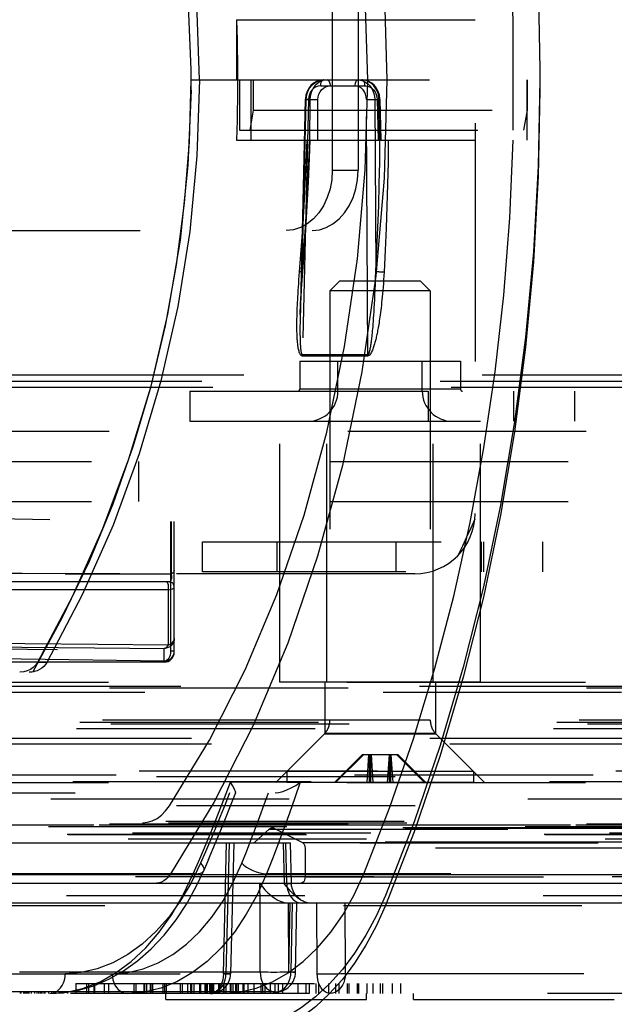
# Model space of a CAD drawing. Header units: inches. Extents: x 0 to 85, y 0 to 55.
# Tile 27 of 115: x 27.9 to 29, y 43.3 to 45.2. Entities that reach past the tile are written whole.
import ezdxf

# ---------------------------------------------------------------- set-up
doc = ezdxf.new("R2010")
doc.units = ezdxf.units.IN
doc.header["$LTSCALE"] = 4.675
doc.header["$MEASUREMENT"] = 0
doc.linetypes.add('HIDDEN', pattern=[0.2, 0.1, -0.1])
doc.layers.get('0').update_dxf_attribs({"linetype": 'CONTINUOUS'})
for name, color, linetype in [('_102485', 7, 'CONTINUOUS'), ('_142005', 7, 'CONTINUOUS'), ('_145420', 7, 'CONTINUOUS'), ('_15875', 7, 'CONTINUOUS'), ('_22024', 7, 'CONTINUOUS'), ('_25203', 7, 'CONTINUOUS'), ('_2762', 7, 'CONTINUOUS'), ('_42433', 7, 'CONTINUOUS'), ('_76191', 7, 'CONTINUOUS'), ('_99949', 7, 'CONTINUOUS'), ('DEFAULT_2', 8, 'HIDDEN')]:
    doc.layers.add(name, color=color, linetype=linetype)

msp = doc.modelspace()

# ---------------------------------------------------------------- linework, layer by layer
at = {"color": 6, "linetype": 'Continuous'}
for p, q in [((28.327, 43.4685), (28.3269, 43.5072)), ((29.5594, 43.4685), (27.6691, 43.4685)), ((28.3999, 43.4705), (28.4046, 43.469)), ((28.407, 43.4744), (28.4003, 43.479)), ((28.4072, 43.4743), (28.4016, 43.4786)), ((28.4113, 43.4722), (28.407, 43.4744)), ((28.4113, 43.4722), (28.4072, 43.4743))]:
    msp.add_line(p, q, dxfattribs=at)
for points in [[(28.3269, 43.5072), (28.3315, 43.5007), (28.3367, 43.4945), (28.3425, 43.4886), (28.3486, 43.4833), (28.3546, 43.4789), (28.3606, 43.4752), (28.3667, 43.4721), (28.3725, 43.47), (28.3776, 43.4689), (28.3819, 43.4685)], [(28.3793, 43.5072), (28.3797, 43.5011), (28.3809, 43.4952), (28.3826, 43.4898), (28.385, 43.4848), (28.388, 43.4802), (28.3915, 43.4762)], [(28.4003, 43.479), (28.3937, 43.4847), (28.3873, 43.4914), (28.3808, 43.4989), (28.3798, 43.5002)], [(28.3904, 43.4956), (28.3889, 43.5021), (28.3885, 43.5069)], [(28.5024, 43.4685), (28.5114, 43.4844), (28.5222, 43.5079)], [(28.4016, 43.4786), (28.3968, 43.4836), (28.3931, 43.4894), (28.3904, 43.4956)], [(28.3915, 43.4762), (28.3955, 43.473), (28.3999, 43.4705)]]:
    msp.add_lwpolyline(points, dxfattribs=at)
at = {"layer": '_102485', "color": 8, "linetype": 'HIDDEN'}
for p, q in [((28.4837, 44.689), (28.464, 44.6693)), ((28.4837, 44.689), (28.6411, 44.689)), ((28.6411, 44.689), (28.6608, 44.6693)), ((28.464, 44.6693), (28.464, 43.8273)), ((28.6608, 44.6693), (28.464, 44.6693)), ((28.6608, 44.6693), (28.6608, 43.8273)), ((28.6608, 43.8273), (28.464, 43.8273)), ((28.4525, 43.7995), (28.3793, 43.7264)), ((28.6724, 43.7995), (28.4525, 43.7995)), ((28.6724, 43.7995), (28.7455, 43.7264)), ((28.5278, 43.7598), (28.4728, 43.7047)), ((28.4752, 43.7047), (28.5303, 43.7598)), ((28.5278, 43.7598), (28.5971, 43.7598)), ((28.5372, 43.7047), (28.5406, 43.7598)), ((28.5415, 43.7047), (28.5415, 43.7598)), ((28.544, 43.7047), (28.544, 43.7598)), ((28.5449, 43.7598), (28.5484, 43.7047)), ((28.5799, 43.7598), (28.5765, 43.7047)), ((28.5808, 43.7047), (28.5808, 43.7598)), ((28.5833, 43.7047), (28.5833, 43.7598)), ((28.5877, 43.7047), (28.5842, 43.7598)), ((28.6496, 43.7047), (28.5946, 43.7598)), ((28.5971, 43.7598), (28.6521, 43.7047)), ((28.3793, 43.7264), (28.3793, 43.7047)), ((28.7455, 43.7264), (28.3793, 43.7264)), ((28.7455, 43.7264), (28.7455, 43.7047)), ((28.7455, 43.7047), (28.3793, 43.7047))]:
    msp.add_line(p, q, dxfattribs=at)
for centre, start, end in [((28.4246, 43.8273), 315, 360), ((28.7002, 43.8273), 180, 225)]:
    msp.add_arc(centre, 0.0394, start, end, dxfattribs=at)
at = {"layer": '_142005', "color": 8, "linetype": 'HIDDEN'}
for p, q in [((26.5126, 44.2453), (28.1588, 44.2165)), ((28.1517, 44.2167), (28.1517, 43.9624)), ((28.153, 44.2166), (28.1529, 44.1144)), ((28.1588, 43.9606), (28.1588, 44.2165)), ((26.0752, 44.1144), (28.1529, 44.1144)), ((28.1468, 44.0826), (26.0691, 44.0826)), ((28.1489, 44.0984), (26.0722, 44.0984)), ((28.1468, 44.0826), (28.1466, 43.9744)), ((27.4627, 43.9724), (28.1517, 43.9624)), ((28.1391, 43.9409), (28.1391, 43.9679)), ((28.1391, 43.9427), (27.4521, 43.9527)), ((28.1588, 43.9624), (28.1517, 43.9624)), ((28.1391, 43.9409), (24.2218, 43.9409))]:
    msp.add_line(p, q, dxfattribs=at)
for points in [[(28.1588, 44.1205), (28.1586, 44.1193), (28.1581, 44.118), (28.1572, 44.1169), (28.156, 44.1159), (28.1546, 44.115), (28.1529, 44.1144)], [(28.1489, 44.0984), (28.1497, 44.0985), (28.1505, 44.0989), (28.1512, 44.0995), (28.1519, 44.1002), (28.1525, 44.1012), (28.153, 44.1023), (28.1534, 44.1036), (28.1538, 44.1051), (28.154, 44.1066), (28.154, 44.1083)], [(28.154, 44.1083), (28.154, 44.1094), (28.1539, 44.1105), (28.1537, 44.1115), (28.1535, 44.1126), (28.1533, 44.1135), (28.1529, 44.1144)], [(28.1478, 44.0886), (28.1477, 44.0911), (28.1472, 44.0934), (28.1465, 44.0954), (28.1455, 44.097), (28.1443, 44.0981), (28.143, 44.0984)], [(28.1468, 44.0826), (28.1471, 44.0835), (28.1474, 44.0844), (28.1476, 44.0854), (28.1477, 44.0865), (28.1478, 44.0875), (28.1478, 44.0886)], [(28.1468, 44.0826), (28.15, 44.0832), (28.153, 44.084), (28.1554, 44.0849), (28.1572, 44.0861), (28.1584, 44.0873), (28.1588, 44.0886)], [(28.1588, 43.9876), (28.1584, 43.9838), (28.1573, 43.9801), (28.1555, 43.9767), (28.153, 43.9737), (28.15, 43.9712), (28.1466, 43.9694), (28.1429, 43.9683), (28.1391, 43.9679)], [(28.1466, 43.9744), (28.15, 43.9757), (28.153, 43.9775), (28.1554, 43.9797), (28.1573, 43.9821), (28.1584, 43.9849), (28.1588, 43.9876)], [(28.1466, 43.9744), (28.0089, 43.9758), (27.8661, 43.977), (27.7188, 43.978), (27.5679, 43.9788), (27.414, 43.9794), (27.258, 43.9799), (27.1005, 43.9801), (26.9425, 43.9802), (26.7846, 43.98), (26.6277, 43.9797), (26.4726, 43.9792), (26.3199, 43.9785), (26.1705, 43.9775), (26.0251, 43.9765), (25.8845, 43.9752), (25.7493, 43.9738)], [(27.787, 43.971), (27.86, 43.9705), (27.9319, 43.9699), (28.0026, 43.9693), (28.0716, 43.9686), (28.1391, 43.9679)], [(28.1391, 43.9679), (28.1405, 43.9682), (28.1419, 43.9687), (28.1432, 43.9697), (28.1444, 43.971), (28.1456, 43.9726), (28.1466, 43.9744)], [(28.1517, 43.9624), (28.1515, 43.9585), (28.1507, 43.9549), (28.1495, 43.9515), (28.148, 43.9485), (28.1461, 43.9461), (28.1439, 43.9442), (28.1415, 43.9431), (28.1391, 43.9427)], [(28.1391, 43.9427), (28.1429, 43.9431), (28.1466, 43.9442), (28.15, 43.946), (28.153, 43.9484), (28.1555, 43.9514), (28.1573, 43.9548), (28.1584, 43.9585), (28.1588, 43.9624)], [(28.1391, 43.9409), (28.1429, 43.9413), (28.1466, 43.9424), (28.15, 43.9443), (28.153, 43.9467), (28.1555, 43.9497), (28.1573, 43.9531), (28.1584, 43.9568), (28.1588, 43.9606)]]:
    msp.add_lwpolyline(points, dxfattribs=at)
msp.add_arc((28.1489, 44.0886), 0.00984, 0, 90, dxfattribs=at)
at = {"layer": '_145420', "color": 8, "linetype": 'HIDDEN'}
for p, q in [((28.2145, 44.1181), (28.2145, 44.1772)), ((28.2145, 44.1772), (30.4827, 44.1772)), ((28.3597, 44.1772), (28.3597, 44.1181)), ((28.5941, 44.1181), (28.5941, 44.1772)), ((28.7605, 44.1772), (28.7605, 44.1181)), ((28.7652, 44.1772), (28.7652, 44.1181)), ((28.8812, 44.1181), (28.8812, 44.1772)), ((30.4827, 44.1181), (28.2145, 44.1181))]:
    msp.add_line(p, q, dxfattribs=at)
at = {"layer": '_15875', "color": 8, "linetype": 'HIDDEN'}
for p, q in [((28.2811, 45.2008), (28.2811, 45.0827)), ((28.2811, 45.2008), (29.9695, 45.2008)), ((28.8235, 44.9843), (28.8235, 45.2008)), ((28.1917, 45.0925), (28.1917, 45.1024)), ((28.1918, 45.0827), (28.1917, 45.0925)), ((28.8757, 45.1024), (28.8756, 45.0892)), ((28.8756, 45.0892), (28.8756, 45.0827)), ((28.1918, 45.0827), (30.082, 45.0827)), ((28.2866, 45.0827), (28.2866, 44.9843)), ((28.3144, 45.0236), (28.3144, 45.0827)), ((28.8504, 45.0827), (28.8504, 45.0236)), ((28.3074, 44.9843), (28.3144, 45.0236)), ((28.3144, 45.0236), (29.9889, 45.0236)), ((28.8504, 45.0236), (28.8436, 44.9843)), ((28.2866, 44.9843), (29.9821, 44.9843))]:
    msp.add_line(p, q, dxfattribs=at)
for points in [[(28.5731, 46.7018), (28.6293, 46.5572), (28.6801, 46.4078), (28.7253, 46.2541), (28.7648, 46.0967), (28.7985, 45.936), (28.8261, 45.7726), (28.8477, 45.6069), (28.8632, 45.4397), (28.8726, 45.2713), (28.8757, 45.1024)], [(28.8235, 45.2008), (28.8169, 45.3531), (28.805, 45.5047), (28.788, 45.6551)], [(28.1917, 45.1024), (28.1857, 45.2483), (28.1706, 45.394), (28.1462, 45.5391)], [(28.208, 45.0827), (28.2032, 45.2331), (28.1887, 45.3827), (28.1648, 45.5308)], [(28.2811, 45.2008), (28.2816, 45.1811), (28.282, 45.1614), (28.2823, 45.1417), (28.2825, 45.1221), (28.2826, 45.1024), (28.2827, 45.0827)]]:
    msp.add_lwpolyline(points, dxfattribs=at)
at = {"layer": '_22024', "color": 8, "linetype": 'HIDDEN'}
for p, q in [((28.3656, 43.9016), (28.3656, 44.4134)), ((28.3656, 44.4134), (28.7593, 44.4134)), ((28.4581, 43.9016), (28.4581, 44.4134)), ((28.6667, 43.9016), (28.6667, 44.4134)), ((28.7593, 43.9016), (28.7593, 44.4134)), ((28.7593, 43.9016), (28.3656, 43.9016))]:
    msp.add_line(p, q, dxfattribs=at)
at = {"layer": '_25203', "color": 8, "linetype": 'HIDDEN'}
for p, q in [((40.4502, 44.5039), (26.805, 44.5039)), ((26.8103, 44.4921), (40.4297, 44.4921)), ((26.8317, 44.4803), (40.3476, 44.4803)), ((26.6274, 43.9016), (41.5819, 43.9016)), ((26.7695, 43.8937), (40.5869, 43.8937)), ((41.5895, 43.8898), (27.0829, 43.8898)), ((28.4541, 43.9016), (28.4541, 43.8012)), ((28.6707, 43.9016), (28.6707, 43.8012)), ((26.6984, 43.8819), (40.8604, 43.8819)), ((41.5313, 43.8228), (26.8477, 43.8228)), ((41.5917, 43.8194), (26.9668, 43.8194)), ((27.0323, 43.811), (41.5389, 43.811)), ((27.0829, 43.8277), (41.5895, 43.8277)), ((40.3476, 43.7911), (26.8317, 43.7911)), ((28.4541, 43.8012), (28.3577, 43.7047)), ((28.6707, 43.8012), (28.4541, 43.8012)), ((28.6707, 43.8012), (28.7671, 43.7047)), ((26.829, 43.7809), (40.3579, 43.7809)), ((28.1493, 43.6591), (28.2278, 43.788)), ((27.1548, 43.7279), (41.1677, 43.7279)), ((41.1348, 43.7195), (27.1833, 43.7195)), ((27.1892, 43.7165), (41.1289, 43.7165)), ((26.6274, 43.7047), (41.4047, 43.7047)), ((40.5822, 43.7063), (26.7707, 43.7063)), ((26.9817, 43.6732), (41.5389, 43.6732)), ((42.6559, 43.6591), (28.1493, 43.6591)), ((26.9771, 43.619), (41.4837, 43.619)), ((27.0763, 43.6217), (41.596, 43.6217)), ((41.5895, 43.623), (27.0829, 43.623)), ((27.2072, 43.6294), (41.7138, 43.6294)), ((27.2126, 43.626), (42.6032, 43.626)), ((27.0138, 43.6037), (41.5399, 43.6037)), ((27.0157, 43.6033), (41.5379, 43.6033)), ((41.6345, 43.6057), (27.1279, 43.6057)), ((27.1335, 43.5943), (41.6401, 43.5943)), ((41.6401, 43.5197), (27.1335, 43.5197)), ((28.1506, 43.5244), (42.6572, 43.5244)), ((27.1411, 43.5079), (42.6308, 43.5079))]:
    msp.add_line(p, q, dxfattribs=at)
for points in [[(28.1506, 46.6409), (28.2365, 46.4998), (28.3133, 46.3487), (28.3814, 46.1869), (28.4399, 46.0165), (28.4884, 45.8387), (28.5265, 45.6549), (28.5539, 45.4667), (28.5704, 45.2755), (28.5759, 45.0827), (28.5704, 44.8899), (28.5539, 44.6987), (28.5265, 44.5104), (28.4884, 44.3267), (28.4399, 44.1489), (28.3814, 43.9785), (28.3133, 43.8167), (28.2365, 43.6656), (28.1506, 43.5244)], [(28.4579, 44.392), (28.4928, 44.5598), (28.5178, 44.7318), (28.533, 44.9065), (28.538, 45.0827), (28.533, 45.2588), (28.5178, 45.4335), (28.4928, 45.6055)], [(28.2278, 43.788), (28.298, 43.9261), (28.3602, 44.0738), (28.4137, 44.2295), (28.4579, 44.392)], [(28.0966, 43.626), (28.1063, 43.627), (28.1158, 43.6298), (28.125, 43.6346), (28.1337, 43.6411), (28.1418, 43.6493), (28.1493, 43.6591)], [(28.1506, 43.5244), (28.1468, 43.5195), (28.1428, 43.5154), (28.1384, 43.5122), (28.1338, 43.5098), (28.1291, 43.5084), (28.1242, 43.5079)]]:
    msp.add_lwpolyline(points, dxfattribs=at)
at = {"layer": '_2762', "color": 8, "linetype": 'HIDDEN'}
for p, q in [((28.4049, 44.5315), (28.4049, 44.4764)), ((28.4049, 44.5315), (28.7199, 44.5315)), ((28.4797, 44.4724), (28.4797, 44.5315)), ((28.6451, 44.4724), (28.6451, 44.5315)), ((28.7199, 44.5315), (28.7199, 44.4764)), ((28.1892, 44.4724), (28.1892, 44.4134)), ((28.1892, 44.4724), (30.4827, 44.4724)), ((28.7199, 44.4764), (28.4049, 44.4764)), ((28.6574, 44.4134), (28.6574, 44.4724)), ((28.8238, 44.4724), (28.8238, 44.4134)), ((28.9444, 44.4134), (28.9444, 44.4724)), ((28.1892, 44.4134), (30.4827, 44.4134))]:
    msp.add_line(p, q, dxfattribs=at)
for centre, radius, start, end in [((28.401, 44.4764), 0.00394, 270, 360), ((28.4207, 44.4724), 0.0591, 270, 360), ((28.7041, 44.4724), 0.0591, 180, 270), ((28.7238, 44.4764), 0.00394, 180, 270)]:
    msp.add_arc(centre, radius, start, end, dxfattribs=at)
at = {"layer": '_42433', "color": 8, "linetype": 'HIDDEN'}
for p, q in [((28.7485, 45.9328), (28.7485, 44.2325)), ((28.6304, 44.1144), (26.4542, 44.1144))]:
    msp.add_line(p, q, dxfattribs=at)
for points in [[(28.7479, 44.2213), (28.7401, 44.2038), (28.732, 44.1861), (28.7237, 44.1682), (28.7151, 44.1503)], [(27.1426, 44.1144), (27.248, 44.1148), (27.3528, 44.1151), (27.4568, 44.1153), (27.5597, 44.1154), (27.6615, 44.1154), (27.7618, 44.1153), (27.8604, 44.1152), (27.9572, 44.115), (28.0519, 44.1147), (28.1444, 44.1144)]]:
    msp.add_lwpolyline(points, dxfattribs=at)
msp.add_arc((28.6304, 44.2325), 0.1181, 270, 360, dxfattribs=at)
at = {"layer": '_76191', "color": 8, "linetype": 'HIDDEN'}
for p, q in [((27.5333, 43.622), (39.4764, 43.622)), ((40.2944, 43.6159), (28.3513, 43.6159)), ((28.3171, 43.5882), (28.345, 43.6133)), ((28.345, 43.6133), (40.2881, 43.6133)), ((28.3553, 43.615), (28.41, 43.5873)), ((40.2983, 43.615), (28.3553, 43.615)), ((27.5876, 43.5866), (40.2563, 43.5866)), ((40.2601, 43.5882), (28.3171, 43.5882)), ((28.41, 43.5873), (40.3531, 43.5873)), ((28.4153, 43.5761), (28.4153, 43.5197)), ((40.3583, 43.5761), (28.4153, 43.5761)), ((28.4153, 43.5197), (40.3583, 43.5197))]:
    msp.add_line(p, q, dxfattribs=at)
at = {"layer": '_76191', "color": 7, "linetype": 'Continuous'}
for p, q in [((27.6127, 43.5244), (39.1911, 43.5244)), ((27.6231, 43.5079), (39.2009, 43.5079))]:
    msp.add_line(p, q, dxfattribs=at)
at = {"layer": '_76191', "color": 8, "linetype": 'HIDDEN'}
for points in [[(28.345, 43.6133), (28.346, 43.6141), (28.347, 43.6148), (28.3481, 43.6153), (28.3491, 43.6156), (28.3502, 43.6159), (28.3513, 43.6159)], [(28.3513, 43.6159), (28.352, 43.6159), (28.3527, 43.6158), (28.3533, 43.6157), (28.354, 43.6155), (28.3546, 43.6153), (28.3553, 43.615)], [(28.3133, 43.5866), (28.3139, 43.5867), (28.3146, 43.5868), (28.3152, 43.587), (28.3159, 43.5873), (28.3165, 43.5877), (28.3171, 43.5882)], [(28.41, 43.5873), (28.4115, 43.5863), (28.4127, 43.5849), (28.4138, 43.5831), (28.4146, 43.5811), (28.415, 43.5787), (28.4153, 43.5761)], [(28.4153, 43.5197), (28.415, 43.5166), (28.4143, 43.5139), (28.4132, 43.5115), (28.4117, 43.5096), (28.4098, 43.5085), (28.4077, 43.5079)]]:
    msp.add_lwpolyline(points, dxfattribs=at)
at = {"layer": '_99949', "color": 8, "linetype": 'HIDDEN'}
for p, q in [((28.4687, 45.2598), (28.4687, 44.9055)), ((28.5193, 45.2598), (28.5193, 44.9055)), ((28.4687, 44.9055), (28.5193, 44.9055)), ((27.6243, 44.7874), (28.4289, 44.7874)), ((27.564, 44.3937), (41.0957, 44.3937)), ((26.5938, 44.3346), (41.4459, 44.3346)), ((28.0893, 44.2559), (28.0893, 44.3346)), ((26.5938, 44.2559), (41.4459, 44.2559))]:
    msp.add_line(p, q, dxfattribs=at)
for points in [[(28.4687, 44.9055), (28.4676, 44.8867), (28.4643, 44.8689), (28.4588, 44.8518), (28.4514, 44.836), (28.4422, 44.822), (28.4315, 44.81), (28.4194, 44.8003), (28.4063, 44.7932), (28.3926, 44.7889), (28.3783, 44.7874)], [(28.4289, 44.7874), (28.4433, 44.7889), (28.4569, 44.7932), (28.47, 44.8003), (28.4821, 44.81), (28.4928, 44.822), (28.502, 44.836), (28.5094, 44.8518), (28.5149, 44.8689), (28.5182, 44.8867), (28.5193, 44.9055)]]:
    msp.add_lwpolyline(points, dxfattribs=at)
at = {"layer": 'DEFAULT_2', "color": 8, "linetype": 'HIDDEN'}
for p, q in [((28.1917, 45.0729), (28.1918, 45.0827)), ((28.1917, 45.0623), (28.1917, 45.0729)), ((28.1918, 45.0827), (30.082, 45.0827)), ((28.3088, 45.0827), (28.3088, 44.9646)), ((28.4459, 45.0711), (28.5329, 45.0711)), ((28.5329, 45.0711), (28.5376, 45.0705)), ((28.8504, 44.9646), (28.8504, 45.0827)), ((28.8756, 45.0827), (28.8757, 45.0696)), ((28.8757, 45.0696), (28.8757, 45.063)), ((28.4157, 45.0441), (28.4056, 44.6153)), ((28.4093, 44.7075), (28.4172, 45.044)), ((28.4218, 45.044), (28.41, 44.5435)), ((28.4245, 45.044), (28.4172, 45.044)), ((28.4245, 45.044), (28.424, 44.9646)), ((28.4401, 44.9646), (28.4406, 45.044)), ((28.5385, 44.5435), (28.5358, 45.044)), ((28.5521, 45.044), (28.5539, 44.7075)), ((28.5521, 45.044), (28.5602, 45.044)), ((28.5566, 45.044), (28.5585, 44.9646)), ((28.5621, 44.9646), (28.5602, 45.044)), ((28.5621, 45.0441), (28.564, 44.9646)), ((28.2811, 44.9646), (29.9964, 44.9646)), ((28.4093, 44.7075), (28.4083, 44.6883)), ((28.5535, 44.6944), (28.5539, 44.7075)), ((28.4083, 44.6883), (28.4075, 44.6713)), ((28.5527, 44.6713), (28.5531, 44.6824)), ((28.5531, 44.6824), (28.5535, 44.6944)), ((28.4075, 44.6713), (28.4069, 44.6564)), ((28.5519, 44.6519), (28.5523, 44.6612)), ((28.5523, 44.6612), (28.5527, 44.6713)), ((28.4064, 44.6433), (28.406, 44.6318)), ((28.4069, 44.6564), (28.4064, 44.6433)), ((28.551, 44.6355), (28.5515, 44.6433)), ((28.5515, 44.6433), (28.5519, 44.6519)), ((28.406, 44.6318), (28.4057, 44.6192)), ((28.5497, 44.6153), (28.5502, 44.6215)), ((28.5502, 44.6215), (28.5506, 44.6282)), ((28.5506, 44.6282), (28.551, 44.6355)), ((28.4054, 44.6067), (28.4053, 44.5992)), ((28.4056, 44.6153), (28.4054, 44.6067)), ((28.5485, 44.5992), (28.5489, 44.6041)), ((28.5489, 44.6041), (28.5493, 44.6095)), ((28.5493, 44.6095), (28.5497, 44.6153)), ((28.4053, 44.5992), (28.4053, 44.5946)), ((28.4053, 44.5946), (28.4053, 44.5904)), ((28.4053, 44.5904), (28.4053, 44.5866)), ((28.4053, 44.5866), (28.4053, 44.583)), ((28.4053, 44.583), (28.4054, 44.5798)), ((28.5466, 44.5798), (28.5469, 44.583)), ((28.5469, 44.583), (28.5473, 44.5866)), ((28.5473, 44.5866), (28.5477, 44.5904)), ((28.5477, 44.5904), (28.5481, 44.5946)), ((28.5481, 44.5946), (28.5485, 44.5992)), ((28.4054, 44.5798), (28.4054, 44.5768)), ((28.4054, 44.5768), (28.4055, 44.5741)), ((28.4055, 44.5741), (28.4056, 44.5716)), ((28.4056, 44.5716), (28.4057, 44.5693)), ((28.4057, 44.5693), (28.4057, 44.5672)), ((28.4057, 44.5672), (28.4058, 44.5653)), ((28.4058, 44.5653), (28.4059, 44.5635)), ((28.4059, 44.5635), (28.406, 44.5618)), ((28.5441, 44.5618), (28.5444, 44.5635)), ((28.5444, 44.5635), (28.5447, 44.5653)), ((28.5447, 44.5653), (28.545, 44.5672)), ((28.545, 44.5672), (28.5453, 44.5693)), ((28.5453, 44.5693), (28.5456, 44.5716)), ((28.5456, 44.5716), (28.5459, 44.5741)), ((28.5459, 44.5741), (28.5462, 44.5768)), ((28.5462, 44.5768), (28.5466, 44.5798)), ((28.406, 44.5618), (28.4061, 44.5602)), ((28.4061, 44.5602), (28.4062, 44.5587)), ((28.5385, 44.5435), (28.41, 44.5435)), ((28.5439, 44.5602), (28.5441, 44.5618)), ((28.4099, 44.5415), (28.5383, 44.5415)), ((27.9089, 43.9402), (27.8906, 43.9402)), ((28.7253, 43.9309), (28.6801, 43.7773)), ((25.0841, 43.9213), (27.8813, 43.9213)), ((28.7253, 43.9113), (28.6801, 43.7576)), ((28.5815, 43.6564), (28.6279, 43.7909)), ((28.6801, 43.7773), (28.6293, 43.6279)), ((28.6801, 43.7576), (28.6293, 43.6082)), ((28.2573, 43.6751), (28.2688, 43.7055)), ((28.2727, 43.6993), (28.2688, 43.7055)), ((28.4059, 43.7055), (28.2688, 43.7055)), ((28.3797, 43.6903), (28.3883, 43.6943)), ((28.3883, 43.6943), (28.3971, 43.6994)), ((28.4059, 43.7055), (28.3954, 43.6751)), ((28.3971, 43.6994), (28.4059, 43.7055)), ((25.6271, 43.685), (28.3566, 43.685)), ((28.2455, 43.6448), (28.2573, 43.6751)), ((28.2667, 43.6527), (28.2793, 43.6853)), ((28.2789, 43.685), (28.2792, 43.6853)), ((28.335, 43.6616), (28.3433, 43.685)), ((28.3954, 43.6751), (28.3847, 43.6448)), ((28.5306, 43.5259), (28.5815, 43.6564)), ((28.2335, 43.6147), (28.2455, 43.6448)), ((28.249, 43.6383), (28.2396, 43.6152)), ((28.2534, 43.6196), (28.2667, 43.6527)), ((28.3847, 43.6448), (28.3738, 43.6148)), ((28.2399, 43.5867), (28.2534, 43.6196)), ((28.6293, 43.6279), (28.5731, 43.4833)), ((28.2212, 43.5849), (28.2335, 43.6147)), ((28.3091, 43.5922), (28.3179, 43.6152)), ((28.6293, 43.6082), (28.5731, 43.4636)), ((27.1012, 43.5866), (28.3865, 43.5866)), ((28.2261, 43.5541), (28.2399, 43.5867)), ((28.2552, 43.33), (28.2615, 43.5866)), ((28.2664, 43.5866), (28.2601, 43.33)), ((28.2756, 43.5866), (28.2693, 43.3297)), ((28.3725, 43.5866), (28.3744, 43.5072)), ((28.3793, 43.5072), (28.3773, 43.5866)), ((28.3885, 43.5069), (28.3865, 43.5866)), ((28.2104, 43.5466), (28.1919, 43.5084)), ((28.2261, 43.5541), (28.2163, 43.5314)), ((28.196, 43.5259), (27.7015, 43.5259)), ((28.1763, 43.4846), (28.196, 43.5259)), ((28.2033, 43.5037), (28.2163, 43.5314)), ((28.3395, 43.5259), (28.3211, 43.4847)), ((29.6362, 43.5259), (28.3395, 43.5259)), ((28.5222, 43.5079), (28.5306, 43.5259)), ((28.1919, 43.5084), (28.1711, 43.4733)), ((28.1839, 43.4685), (28.2033, 43.5037)), ((28.3793, 43.5072), (28.3269, 43.5072)), ((28.3798, 43.5002), (28.3744, 43.5072)), ((25.1424, 43.4833), (29.7795, 43.4833)), ((28.1541, 43.4464), (28.1763, 43.4846)), ((27.5555, 43.4636), (29.7795, 43.4636)), ((28.2325, 43.441), (28.2544, 43.4731)), ((28.3272, 43.333), (28.327, 43.4685)), ((28.3824, 43.4685), (28.3827, 43.333)), ((28.3851, 43.4685), (28.3827, 43.333)), ((28.39, 43.4685), (28.3876, 43.3334)), ((28.3968, 43.333), (28.3992, 43.4685)), ((28.4046, 43.469), (28.4094, 43.4685)), ((28.439, 43.33), (28.4384, 43.4685)), ((28.4945, 43.3304), (28.4939, 43.4685)), ((25.8331, 43.33), (28.439, 43.33)), ((28.3272, 43.333), (27.7951, 43.333)), ((27.8555, 43.3334), (28.3876, 43.3334)), ((28.1946, 43.3321), (28.1641, 43.3144)), ((28.2622, 43.3299), (28.2552, 43.33)), ((28.2683, 43.3297), (28.2622, 43.3299)), ((28.2691, 43.3297), (28.2683, 43.3297)), ((28.2693, 43.3297), (28.2691, 43.3297)), ((28.3511, 43.3141), (28.3819, 43.3316)), ((28.3908, 43.3329), (28.3827, 43.333)), ((28.4884, 43.3386), (28.4629, 43.31)), ((28.4945, 43.3304), (29.3884, 43.3304)), ((27.966, 43.311), (27.966, 43.2913)), ((27.9661, 43.311), (28.6029, 43.311)), ((27.981, 43.3016), (28.0133, 43.3144)), ((27.9872, 43.2913), (27.9872, 43.311)), ((27.9905, 43.311), (27.9905, 43.2913)), ((28.001, 43.3065), (28.0304, 43.3191)), ((28.002, 43.2913), (28.002, 43.311)), ((28.003, 43.2913), (28.003, 43.311)), ((28.0223, 43.2913), (28.0223, 43.311)), ((28.0307, 43.2913), (28.0307, 43.311)), ((28.0803, 43.2913), (28.0803, 43.311)), ((28.0832, 43.311), (28.0832, 43.2913)), ((28.0996, 43.2913), (28.0996, 43.311)), ((28.1007, 43.2913), (28.1007, 43.311)), ((28.1039, 43.311), (28.1039, 43.2913)), ((28.1053, 43.2913), (28.1053, 43.311)), ((28.112, 43.2913), (28.112, 43.311)), ((28.1153, 43.2913), (28.1153, 43.311)), ((28.1156, 43.2913), (28.1156, 43.311)), ((28.1158, 43.2913), (28.1158, 43.311)), ((28.1169, 43.2913), (28.1169, 43.311)), ((28.1641, 43.3144), (28.1324, 43.3017)), ((28.1368, 43.2913), (28.1368, 43.311)), ((28.1404, 43.2913), (28.1404, 43.311)), ((28.1434, 43.2913), (28.1434, 43.311)), ((28.171, 43.2913), (28.171, 43.311)), ((28.175, 43.2913), (28.175, 43.311)), ((28.1854, 43.2913), (28.1854, 43.311)), ((28.1914, 43.2913), (28.1914, 43.311)), ((28.1935, 43.2913), (28.1935, 43.311)), ((28.1975, 43.311), (28.1975, 43.2913)), ((28.209, 43.2913), (28.209, 43.311)), ((28.2107, 43.2913), (28.2107, 43.311)), ((28.2194, 43.2913), (28.2194, 43.311)), ((28.2205, 43.2913), (28.2205, 43.311)), ((28.2219, 43.311), (28.2219, 43.2913)), ((28.2243, 43.2913), (28.2243, 43.311)), ((28.2287, 43.2913), (28.2287, 43.311)), ((28.2313, 43.2913), (28.2313, 43.311)), ((28.2338, 43.2913), (28.2338, 43.311)), ((28.2361, 43.2913), (28.2361, 43.311)), ((28.2453, 43.311), (28.2453, 43.2913)), ((28.2473, 43.311), (28.2473, 43.2913)), ((28.2561, 43.2913), (28.2561, 43.311)), ((28.2564, 43.2913), (28.2564, 43.311)), ((28.2605, 43.2913), (28.2605, 43.311)), ((28.2693, 43.2913), (28.2693, 43.311)), ((28.2699, 43.311), (28.2699, 43.2913)), ((28.2744, 43.2913), (28.2744, 43.311)), ((28.2797, 43.2913), (28.2797, 43.311)), ((28.2816, 43.2913), (28.2816, 43.311)), ((28.2845, 43.2913), (28.2845, 43.311)), ((28.2936, 43.2913), (28.2936, 43.311)), ((28.296, 43.2913), (28.296, 43.311)), ((28.3034, 43.2913), (28.3034, 43.311)), ((28.3158, 43.2913), (28.3158, 43.311)), ((28.3193, 43.3015), (28.3511, 43.3141)), ((28.3283, 43.311), (28.3283, 43.2913)), ((28.3326, 43.2913), (28.3326, 43.311)), ((28.3371, 43.2913), (28.3371, 43.311)), ((28.3473, 43.2913), (28.3473, 43.311)), ((28.3475, 43.2913), (28.3475, 43.311)), ((28.3568, 43.2913), (28.3568, 43.311)), ((28.3631, 43.2913), (28.3631, 43.311)), ((28.3715, 43.2913), (28.3715, 43.311)), ((28.4016, 43.2913), (28.4016, 43.311)), ((28.4166, 43.311), (28.4166, 43.2913)), ((28.4238, 43.2913), (28.4238, 43.311)), ((28.4629, 43.31), (28.4357, 43.2847)), ((28.4373, 43.2913), (28.4373, 43.311)), ((28.4424, 43.2913), (28.4424, 43.311)), ((28.4617, 43.2913), (28.4617, 43.311)), ((28.4884, 43.319), (28.4628, 43.2903)), ((28.4754, 43.2913), (28.4754, 43.311)), ((28.4823, 43.2913), (28.4823, 43.311)), ((28.4986, 43.2913), (28.4986, 43.311)), ((28.5017, 43.2913), (28.5017, 43.311)), ((28.5179, 43.2913), (28.5179, 43.311)), ((28.521, 43.2913), (28.521, 43.311)), ((28.5372, 43.2913), (28.5372, 43.311)), ((28.5487, 43.2913), (28.5487, 43.311)), ((28.5629, 43.2913), (28.5629, 43.311)), ((28.568, 43.2913), (28.568, 43.311)), ((28.5867, 43.2913), (28.5867, 43.311)), ((28.6029, 43.2913), (28.6029, 43.311)), ((29.3582, 43.2913), (25.6421, 43.2913)), ((27.6076, 43.2953), (27.95, 43.2953)), ((28.3574, 43.2943), (27.8252, 43.2943)), ((27.8576, 43.2913), (27.8576, 43.2953)), ((27.8579, 43.2913), (27.8579, 43.2953)), ((27.8582, 43.2953), (27.8582, 43.2913)), ((27.864, 43.2913), (27.864, 43.2953)), ((27.8644, 43.2913), (27.8644, 43.2953)), ((27.865, 43.2953), (27.865, 43.2913)), ((27.8665, 43.2913), (27.8665, 43.2953)), ((27.8687, 43.2953), (27.8687, 43.2913)), ((27.8696, 43.2953), (27.8696, 43.2913)), ((27.8715, 43.2913), (27.8715, 43.2953)), ((27.873, 43.2913), (27.873, 43.2953)), ((27.8735, 43.2953), (27.8735, 43.2913)), ((27.8736, 43.2913), (27.8736, 43.2953)), ((27.8784, 43.2953), (27.8784, 43.2913)), ((27.8853, 43.2913), (27.8853, 43.2953)), ((27.8902, 43.2913), (27.8902, 43.2953)), ((27.8936, 43.2913), (27.8936, 43.2953)), ((27.8964, 43.2913), (27.8964, 43.2953)), ((27.8974, 43.2913), (27.8974, 43.2953)), ((27.8998, 43.2913), (27.8998, 43.2953)), ((27.9034, 43.2953), (27.9034, 43.2913)), ((27.905, 43.2953), (27.905, 43.2913)), ((27.9128, 43.2913), (27.9128, 43.2953)), ((27.9149, 43.2913), (27.9481, 43.2939)), ((27.9149, 43.2913), (27.9395, 43.2926)), ((27.9149, 43.2913), (27.9196, 43.2918)), ((27.919, 43.2913), (27.919, 43.2953)), ((27.9196, 43.2918), (27.9241, 43.2932)), ((27.9321, 43.2984), (27.9357, 43.3022)), ((27.9395, 43.2926), (27.9708, 43.2977)), ((27.941, 43.2913), (27.941, 43.2953)), ((27.9481, 43.2939), (27.981, 43.3016)), ((27.95, 43.2913), (27.95, 43.2953)), ((27.9708, 43.2977), (28.001, 43.3065)), ((28.0999, 43.2939), (28.0671, 43.2913)), ((28.1324, 43.3017), (28.0999, 43.2939)), ((28.1421, 43.2795), (28.1421, 43.2913)), ((28.254, 43.2913), (28.2868, 43.2939)), ((28.2868, 43.2939), (28.3193, 43.3015)), ((28.5358, 43.2795), (28.5358, 43.2913)), ((28.6279, 43.2795), (28.6279, 43.2913)), ((28.1421, 43.2795), (28.5358, 43.2795)), ((28.6279, 43.2795), (29.0215, 43.2795))]:
    msp.add_line(p, q, dxfattribs=at)
for points in [[(28.1134, 44.4823), (28.1415, 44.6002), (28.1635, 44.72), (28.1792, 44.8407), (28.1887, 44.9616), (28.1918, 45.0827)], [(28.208, 45.0827), (28.2033, 44.934), (28.1891, 44.7855), (28.1655, 44.6381), (28.1324, 44.4925)], [(28.2827, 45.0827), (28.2826, 45.063), (28.2825, 45.0433), (28.2823, 45.0236), (28.282, 45.0039), (28.2816, 44.9842), (28.2811, 44.9646)], [(28.4517, 45.0827), (28.4505, 45.0827), (28.4441, 45.0817), (28.4378, 45.0796), (28.4321, 45.0762), (28.4269, 45.0717), (28.4225, 45.0662), (28.4192, 45.0599), (28.4169, 45.053), (28.4158, 45.0459), (28.4157, 45.0441)], [(28.4172, 45.044), (28.4178, 45.0501), (28.4191, 45.056), (28.4213, 45.0616), (28.4241, 45.0668), (28.4277, 45.0714), (28.4318, 45.0753), (28.4363, 45.0785), (28.4413, 45.0808), (28.4465, 45.0822), (28.4518, 45.0827)], [(28.4459, 45.0711), (28.4411, 45.0705), (28.4368, 45.069), (28.4327, 45.0665), (28.4291, 45.0631), (28.4261, 45.059), (28.4238, 45.0544), (28.4224, 45.0494), (28.4218, 45.044)], [(28.4586, 45.0827), (28.4533, 45.0822), (28.4481, 45.0808), (28.4432, 45.0785), (28.4387, 45.0753), (28.4346, 45.0714), (28.4311, 45.0668), (28.4283, 45.0616), (28.4263, 45.056), (28.425, 45.0501), (28.4245, 45.044)], [(28.4406, 45.044), (28.4412, 45.0495), (28.4425, 45.0545), (28.4448, 45.0591), (28.4477, 45.0632), (28.4513, 45.0665), (28.4554, 45.069), (28.4598, 45.0705), (28.4645, 45.0711)], [(28.4459, 45.0711), (28.446, 45.0732), (28.4463, 45.0753), (28.4468, 45.0773), (28.4475, 45.0791), (28.4484, 45.0806), (28.4494, 45.0817), (28.4506, 45.0824), (28.4517, 45.0827)], [(28.4586, 45.0827), (28.4597, 45.0825), (28.4608, 45.0818), (28.4618, 45.0808), (28.4627, 45.0794), (28.4634, 45.0776), (28.464, 45.0755), (28.4643, 45.0733), (28.4645, 45.0711)], [(28.5191, 45.0827), (28.5179, 45.0825), (28.5167, 45.0818), (28.5157, 45.0808), (28.5147, 45.0794), (28.5139, 45.0776), (28.5133, 45.0755), (28.513, 45.0733), (28.5128, 45.0711)], [(28.5358, 45.044), (28.5353, 45.0495), (28.534, 45.0545), (28.5319, 45.0592), (28.529, 45.0632), (28.5256, 45.0666), (28.5216, 45.069), (28.5174, 45.0705), (28.5128, 45.0711)], [(28.5191, 45.0827), (28.5242, 45.0822), (28.5292, 45.0808), (28.534, 45.0785)], [(28.5329, 45.0711), (28.5327, 45.0732), (28.5324, 45.0753), (28.5319, 45.0773), (28.5311, 45.0791), (28.5302, 45.0806), (28.5291, 45.0817), (28.5279, 45.0824), (28.5267, 45.0827)], [(28.5417, 45.0785), (28.5369, 45.0808), (28.5318, 45.0822), (28.5267, 45.0827)], [(28.5403, 45.0796), (28.5342, 45.0817), (28.5279, 45.0827), (28.5267, 45.0827)], [(28.534, 45.0785), (28.5384, 45.0753), (28.5423, 45.0714), (28.5457, 45.0668), (28.5484, 45.0616), (28.5504, 45.056), (28.5517, 45.0501), (28.5521, 45.044)], [(28.5376, 45.0705), (28.5419, 45.069), (28.5459, 45.0664), (28.5495, 45.0631), (28.5524, 45.059), (28.5546, 45.0543), (28.556, 45.0494), (28.5566, 45.044)], [(28.5621, 45.0441), (28.562, 45.046), (28.5609, 45.0531), (28.5587, 45.06), (28.5554, 45.0663), (28.5511, 45.0718), (28.546, 45.0762), (28.5403, 45.0796)], [(28.5602, 45.044), (28.5597, 45.0501), (28.5584, 45.056), (28.5563, 45.0616), (28.5535, 45.0668), (28.5501, 45.0714), (28.5461, 45.0753), (28.5417, 45.0785)], [(28.8757, 45.0827), (28.8726, 44.9137), (28.8632, 44.7454), (28.8477, 44.5781)], [(28.1917, 45.0623), (28.1855, 44.9153), (28.1702, 44.7687), (28.1456, 44.6231)], [(28.8757, 45.063), (28.8726, 44.8941), (28.8632, 44.7257), (28.8477, 44.5584)], [(28.4172, 45.044), (28.4163, 45.044), (28.4158, 45.0441), (28.4157, 45.0441)], [(28.4157, 45.0441), (28.4158, 45.0441), (28.4161, 45.0441), (28.417, 45.0441)], [(28.417, 45.0441), (28.4199, 45.044), (28.4218, 45.044)], [(28.4245, 45.044), (28.4258, 45.044), (28.4274, 45.0441), (28.4293, 45.0441), (28.4314, 45.0441), (28.4337, 45.0441), (28.4361, 45.0441), (28.4384, 45.044), (28.4406, 45.044)], [(28.5358, 45.044), (28.5378, 45.044), (28.5399, 45.0441), (28.5422, 45.0441), (28.5444, 45.0441), (28.5467, 45.0441), (28.5488, 45.0441), (28.5506, 45.044), (28.5521, 45.044)], [(28.5621, 45.0441), (28.562, 45.0441), (28.5612, 45.0441), (28.5598, 45.0441), (28.5566, 45.044)], [(28.5602, 45.044), (28.5614, 45.044), (28.562, 45.0441), (28.5621, 45.0441)], [(28.4045, 44.7062), (28.4078, 44.7491), (28.4107, 44.7921), (28.4133, 44.8351), (28.4156, 44.8782), (28.4176, 44.9214), (28.4193, 44.9646)], [(28.424, 44.9646), (28.4223, 44.9216), (28.4203, 44.8787), (28.418, 44.8358), (28.4154, 44.793), (28.4125, 44.7502), (28.4093, 44.7075)], [(28.4107, 44.7068), (28.4134, 44.7428), (28.4167, 44.7894), (28.4195, 44.836), (28.422, 44.8827), (28.4241, 44.9294), (28.4254, 44.9646)], [(28.5539, 44.7075), (28.5561, 44.7502), (28.558, 44.793), (28.5596, 44.8358), (28.5608, 44.8787), (28.5616, 44.9216), (28.5621, 44.9646)], [(28.5785, 44.9646), (28.578, 44.9214), (28.5771, 44.8782), (28.5759, 44.8351), (28.5744, 44.7921), (28.5725, 44.7491), (28.5702, 44.7062)], [(28.7659, 44.3615), (28.788, 44.5103), (28.805, 44.6607), (28.8169, 44.8122), (28.8235, 44.9646)], [(28.4099, 44.5415), (28.4085, 44.5418), (28.4073, 44.5426), (28.4063, 44.5438), (28.4054, 44.5453), (28.4046, 44.5469), (28.404, 44.5488), (28.4034, 44.5508), (28.4029, 44.5528), (28.4024, 44.5549), (28.402, 44.557), (28.4016, 44.5591), (28.4013, 44.5612), (28.401, 44.5633), (28.4008, 44.5654), (28.4006, 44.5675), (28.4004, 44.5696), (28.4002, 44.5718), (28.4, 44.5739), (28.3999, 44.5762), (28.3998, 44.5785), (28.3997, 44.5808), (28.3996, 44.5832), (28.3995, 44.5858), (28.3994, 44.5884), (28.3993, 44.5911), (28.3993, 44.5939), (28.3993, 44.5969), (28.3992, 44.6), (28.3992, 44.6032), (28.3993, 44.6066), (28.3993, 44.6102), (28.3994, 44.614), (28.3995, 44.6179), (28.3996, 44.622), (28.3997, 44.6264), (28.3999, 44.6309), (28.4, 44.6357), (28.4003, 44.6407), (28.4005, 44.646), (28.4008, 44.6515), (28.4011, 44.6573), (28.4015, 44.6634), (28.4019, 44.6698), (28.4023, 44.6764), (28.4028, 44.6834), (28.4033, 44.6907), (28.4039, 44.6983), (28.4045, 44.7062)], [(28.4107, 44.7068), (28.4107, 44.7067), (28.4103, 44.7065), (28.4094, 44.7064), (28.4082, 44.7062), (28.4065, 44.7062), (28.4045, 44.7062)], [(28.4058, 44.6225), (28.4066, 44.6437), (28.4082, 44.6733), (28.4107, 44.7068)], [(28.4093, 44.7075), (28.4101, 44.7073), (28.4106, 44.707), (28.4107, 44.7068)], [(28.5702, 44.7062), (28.5698, 44.6983), (28.5693, 44.6907), (28.5688, 44.6834), (28.5682, 44.6764), (28.5677, 44.6697), (28.5671, 44.6634), (28.5666, 44.6573), (28.566, 44.6515), (28.5654, 44.6459), (28.5649, 44.6407), (28.5643, 44.6356), (28.5637, 44.6309), (28.5631, 44.6263), (28.5625, 44.622), (28.562, 44.6178), (28.5614, 44.6139), (28.5608, 44.6101), (28.5603, 44.6066), (28.5597, 44.6031), (28.5592, 44.5999), (28.5586, 44.5968), (28.5581, 44.5938), (28.5575, 44.591), (28.557, 44.5883), (28.5565, 44.5857), (28.5559, 44.5832), (28.5554, 44.5807), (28.5549, 44.5784), (28.5544, 44.5761), (28.5538, 44.5739), (28.5533, 44.5717), (28.5527, 44.5696), (28.5521, 44.5675), (28.5516, 44.5654), (28.5509, 44.5633), (28.5503, 44.5612), (28.5496, 44.5592), (28.5489, 44.5571), (28.5481, 44.5549), (28.5473, 44.5529), (28.5464, 44.5508), (28.5454, 44.5489), (28.5444, 44.547), (28.5434, 44.5453), (28.5422, 44.5438), (28.541, 44.5426), (28.5397, 44.5418), (28.5383, 44.5415)], [(28.5539, 44.7075), (28.5553, 44.7073), (28.557, 44.707), (28.559, 44.7067), (28.5611, 44.7065), (28.5634, 44.7064), (28.5658, 44.7062), (28.5681, 44.7062), (28.5702, 44.7062)], [(28.1456, 44.6231), (28.1119, 44.4795), (28.0693, 44.3391), (28.0181, 44.2021), (27.9584, 44.0689), (27.8906, 43.9402)], [(28.8477, 44.5781), (28.8261, 44.4125), (28.7985, 44.2491), (28.7648, 44.0884), (28.7253, 43.9309)], [(28.4062, 44.5587), (28.4063, 44.5579), (28.4064, 44.5572), (28.4064, 44.5565), (28.4065, 44.5558), (28.4066, 44.555), (28.4067, 44.5543), (28.4067, 44.5536), (28.4068, 44.5528), (28.4069, 44.5521), (28.407, 44.5513), (28.4071, 44.5506), (28.4073, 44.5498), (28.4074, 44.549), (28.4076, 44.5482), (28.4078, 44.5474), (28.408, 44.5466), (28.4082, 44.5459), (28.4084, 44.5452), (28.4087, 44.5446), (28.409, 44.5441), (28.4095, 44.5437), (28.41, 44.5435)], [(28.4099, 44.5415), (28.4099, 44.5418), (28.4099, 44.5422), (28.4099, 44.5426), (28.4099, 44.5429), (28.41, 44.5432), (28.41, 44.5435)], [(28.5385, 44.5435), (28.5385, 44.5432), (28.5384, 44.5429), (28.5384, 44.5426), (28.5384, 44.5422), (28.5384, 44.5418), (28.5383, 44.5415)], [(28.5385, 44.5435), (28.539, 44.5437), (28.5394, 44.5441), (28.5398, 44.5446), (28.5401, 44.5452), (28.5404, 44.5459), (28.5407, 44.5466), (28.541, 44.5474), (28.5412, 44.5482), (28.5415, 44.549), (28.5417, 44.5498), (28.5419, 44.5506), (28.5421, 44.5513), (28.5423, 44.5521), (28.5425, 44.5528), (28.5426, 44.5536), (28.5428, 44.5543), (28.5429, 44.555), (28.5431, 44.5558), (28.5432, 44.5565), (28.5433, 44.5572), (28.5435, 44.5579), (28.5436, 44.5587), (28.5439, 44.5602)], [(28.8477, 44.5584), (28.8261, 44.3928), (28.7985, 44.2294), (28.7648, 44.0687), (28.7253, 43.9113)], [(28.1324, 44.4925), (28.0902, 44.3495), (28.0388, 44.2094), (27.9783, 44.0728), (27.9089, 43.9402)], [(27.8813, 43.9213), (27.9398, 44.0291), (27.9925, 44.1392), (28.039, 44.2516), (28.0792, 44.3661), (28.1134, 44.4823)], [(28.6279, 43.7909), (28.6697, 43.9291), (28.7067, 44.0705), (28.7388, 44.2148), (28.7659, 44.3615)], [(27.8906, 43.9402), (27.8869, 43.935), (27.8823, 43.9303), (27.8768, 43.9266), (27.8705, 43.9237), (27.8636, 43.9219), (27.8561, 43.9213)], [(27.9089, 43.9402), (27.9061, 43.9361), (27.9028, 43.9324), (27.899, 43.9291), (27.8948, 43.9264), (27.8901, 43.9242), (27.8851, 43.9226), (27.8798, 43.9216), (27.8743, 43.9213)], [(28.2792, 43.6853), (28.2793, 43.6856), (28.2789, 43.6873), (28.2777, 43.6901), (28.2756, 43.6942), (28.2727, 43.6993)], [(28.2674, 43.685), (28.2583, 43.6616), (28.249, 43.6383)], [(28.3566, 43.685), (28.3637, 43.6856), (28.3714, 43.6874), (28.3797, 43.6903)], [(28.3179, 43.6152), (28.3265, 43.6383), (28.335, 43.6616)], [(28.2396, 43.6152), (28.23, 43.5922), (28.2203, 43.5693), (28.2104, 43.5466)], [(28.3738, 43.6148), (28.3626, 43.5849), (28.3511, 43.5553), (28.3395, 43.5259)], [(28.196, 43.5259), (28.2088, 43.5553), (28.2212, 43.5849)], [(28.2912, 43.5466), (28.3002, 43.5693), (28.3091, 43.5922)], [(28.2104, 43.5466), (28.2133, 43.5432), (28.2153, 43.5399), (28.2165, 43.5369), (28.2169, 43.5342), (28.2164, 43.5317), (28.2163, 43.5314)], [(28.2544, 43.4731), (28.2739, 43.5082), (28.2912, 43.5466)], [(28.2912, 43.5466), (28.2955, 43.5427), (28.3007, 43.539), (28.3065, 43.5357), (28.3128, 43.5326), (28.3195, 43.53), (28.3264, 43.528), (28.3332, 43.5266), (28.3395, 43.5259)], [(28.2014, 43.5255), (28.2005, 43.5256), (28.1996, 43.5256), (28.1988, 43.5256), (28.1979, 43.5257), (28.197, 43.5258), (28.196, 43.5259)], [(28.2163, 43.5314), (28.2151, 43.5295), (28.2128, 43.5278), (28.2098, 43.5265), (28.2059, 43.5257), (28.2014, 43.5255)], [(28.3873, 43.5069), (28.3788, 43.5071), (28.3744, 43.5072)], [(28.3793, 43.5072), (28.3875, 43.507), (28.3884, 43.5069), (28.3885, 43.5069)], [(28.3885, 43.5069), (28.3883, 43.5069), (28.3873, 43.5069)], [(28.3211, 43.4847), (28.3001, 43.4465), (28.2766, 43.4117)], [(28.5731, 43.4833), (28.5549, 43.4431), (28.5346, 43.4055), (28.5124, 43.3706), (28.4884, 43.3386)], [(28.1711, 43.4733), (28.1479, 43.4412), (28.1228, 43.4127), (28.096, 43.3881), (28.0678, 43.3676), (28.0382, 43.3513), (28.0076, 43.3395), (27.9766, 43.3324), (27.945, 43.33)], [(28.0304, 43.3191), (28.0592, 43.3354), (28.0869, 43.3552), (28.1135, 43.3786), (28.1388, 43.4056), (28.1624, 43.4357), (28.1839, 43.4685)], [(28.3819, 43.3316), (28.4115, 43.3538), (28.4395, 43.3805), (28.4657, 43.4113), (28.4897, 43.4461), (28.5024, 43.4685)], [(28.4268, 43.4685), (28.4203, 43.4691), (28.4137, 43.4711), (28.4113, 43.4722)], [(28.5731, 43.4636), (28.5549, 43.4234), (28.5346, 43.3858), (28.5124, 43.3509), (28.4884, 43.319)], [(28.0133, 43.3144), (28.0447, 43.3321), (28.0745, 43.3542), (28.1028, 43.3808), (28.1295, 43.4116), (28.1541, 43.4464)], [(28.0369, 43.33), (28.0676, 43.3324), (28.0977, 43.3394), (28.1273, 43.3512), (28.1558, 43.3674), (28.183, 43.3878), (28.2086, 43.4124), (28.2325, 43.441)], [(28.2766, 43.4117), (28.251, 43.3808), (28.2236, 43.3542), (28.1946, 43.3321)], [(27.9357, 43.3022), (27.9388, 43.3068), (27.9414, 43.3119), (27.9433, 43.3176), (27.9446, 43.3237), (27.945, 43.33)], [(28.0369, 43.33), (28.0374, 43.3239), (28.0385, 43.3181), (28.0403, 43.3126)], [(28.2391, 43.2932), (28.2435, 43.2955), (28.2475, 43.2987), (28.2511, 43.3026), (28.2541, 43.3072), (28.2566, 43.3124), (28.2585, 43.318), (28.2596, 43.3239), (28.2601, 43.33)], [(28.2552, 43.33), (28.2548, 43.3239), (28.2539, 43.318), (28.2523, 43.3124), (28.2502, 43.3072), (28.2477, 43.3026), (28.2446, 43.2987), (28.2413, 43.2955)], [(28.2601, 43.33), (28.2675, 43.3298), (28.2687, 43.3298), (28.2692, 43.3297), (28.2693, 43.3297)], [(28.3272, 43.333), (28.3277, 43.327), (28.3288, 43.3211), (28.3307, 43.3155), (28.3331, 43.3103), (28.3362, 43.3057), (28.3397, 43.3018), (28.3437, 43.2986), (28.348, 43.2963), (28.3525, 43.2948), (28.3573, 43.2943)], [(28.3827, 43.333), (28.3777, 43.3329), (28.3721, 43.3328), (28.3663, 43.3328), (28.3601, 43.3327), (28.354, 43.3327), (28.3479, 43.3327), (28.342, 43.3328), (28.3365, 43.3328), (28.3316, 43.3329), (28.3272, 43.333)], [(28.3573, 43.2943), (28.3623, 43.2949), (28.3671, 43.2964), (28.3715, 43.2989), (28.3754, 43.3022), (28.3789, 43.3061), (28.3819, 43.3107), (28.3843, 43.3158), (28.386, 43.3214), (28.3871, 43.3273), (28.3876, 43.3334)], [(28.3876, 43.3334), (28.3911, 43.3333), (28.3939, 43.3332), (28.3958, 43.3331), (28.3967, 43.333), (28.3968, 43.333)], [(28.3968, 43.333), (28.3966, 43.333), (28.3956, 43.3329), (28.3936, 43.3329), (28.3908, 43.3329)], [(28.439, 43.33), (28.444, 43.33), (28.4496, 43.3299), (28.4555, 43.3299), (28.4616, 43.33), (28.4678, 43.33), (28.4738, 43.33), (28.4797, 43.3301), (28.4852, 43.3302), (28.4901, 43.3303), (28.4945, 43.3304)], [(28.4643, 43.2913), (28.4604, 43.2918), (28.4566, 43.2932), (28.4529, 43.2955), (28.4496, 43.2987), (28.4466, 43.3026), (28.444, 43.3072), (28.4419, 43.3124), (28.4404, 43.318), (28.4394, 43.3239), (28.439, 43.33)], [(28.4945, 43.3304), (28.4941, 43.3242), (28.4929, 43.3183), (28.4911, 43.3126), (28.4886, 43.3074), (28.4856, 43.3027), (28.482, 43.2988), (28.4779, 43.2956), (28.4736, 43.2932), (28.469, 43.2918), (28.4643, 43.2913)], [(28.0403, 43.3126), (28.0426, 43.3076), (28.0456, 43.303), (28.0491, 43.2991), (28.0531, 43.2958)], [(27.9241, 43.2932), (27.9283, 43.2954), (27.9321, 43.2984)], [(28.0531, 43.2958), (28.0575, 43.2934), (28.0622, 43.2919), (28.0671, 43.2913)], [(28.2413, 43.2955), (28.2376, 43.2932), (28.2338, 43.2918), (28.2299, 43.2913)], [(28.2299, 43.2913), (28.2346, 43.2918), (28.2391, 43.2932)], [(28.4628, 43.2903), (28.4357, 43.265), (28.4074, 43.2433), (28.378, 43.2253)], [(28.4357, 43.2847), (28.4074, 43.263), (28.378, 43.245), (28.3478, 43.2309), (28.3169, 43.2208)]]:
    msp.add_lwpolyline(points, dxfattribs=at)
for centre, start, end in [((28.2299, 43.3307), 270, 358.5913), ((28.3574, 43.3337), 270.0055, 358.9742)]:
    msp.add_arc(centre, 0.0394, start, end, dxfattribs=at)

doc.saveas('drawing.dxf')
